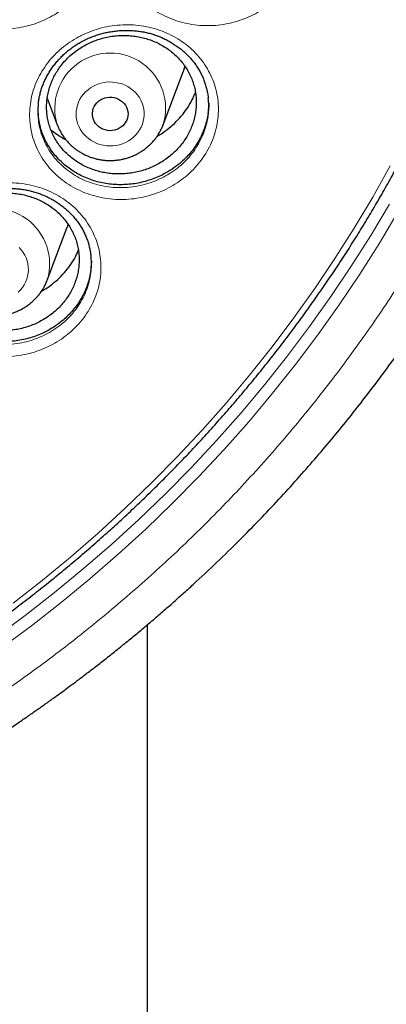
# Model space of a CAD drawing. Header units: millimetres. Extents: x 8 to 976, y 12 to 975.
# Tile 89 of 256: x 389 to 397, y 788 to 810. Entities that reach past the tile are written whole.
import ezdxf

# ---------------------------------------------------------------- set-up
doc = ezdxf.new("R2010")
doc.units = ezdxf.units.MM

msp = doc.modelspace()

# ---------------------------------------------------------------- linework, layer by layer
at = {"color": 7, "linetype": 'Continuous', "lineweight": 30}
for p, q in [((392.147, 807.653), (392.594, 808.841)), ((389.547, 808.248), (389.771, 807.653)), ((389.772, 807.65), (389.771, 807.653)), ((392.147, 807.653), (392.144, 807.645)), ((389.547, 804.17), (389.994, 805.358)), ((391.787, 796.442), (391.787, 650.875))]:
    msp.add_line(p, q, dxfattribs=at)
at = {"color": 7, "linetype": 'Continuous', "lineweight": 30, "flags": 128}
for points in [[(392.634, 808.965), (392.604, 808.87), (392.594, 808.841)], [(391.305, 807.707), (391.275, 807.665), (391.24, 807.628), (391.2, 807.595), (391.155, 807.567), (391.107, 807.546), (391.056, 807.53), (391.003, 807.522), (390.95, 807.519), (390.897, 807.524), (390.844, 807.535), (390.794, 807.552), (390.747, 807.576), (390.704, 807.605), (390.665, 807.64), (390.631, 807.679), (390.604, 807.721), (390.582, 807.767), (390.568, 807.816), (390.56, 807.865), (390.559, 807.915), (390.566, 807.965), (390.579, 808.014), (390.6, 808.06), (390.626, 808.103), (390.659, 808.143), (390.697, 808.178), (390.74, 808.209), (390.786, 808.233), (390.836, 808.252), (390.888, 808.264), (390.941, 808.269), (390.994, 808.268), (391.047, 808.26), (391.098, 808.246), (391.147, 808.226), (391.192, 808.199), (391.234, 808.167), (391.27, 808.13), (391.301, 808.089), (391.325, 808.045), (391.343, 807.998), (391.354, 807.949), (391.359, 807.899), (391.356, 807.849), (391.346, 807.799), (391.329, 807.752), (391.305, 807.707)], [(390.017, 805.423), (390.005, 805.387), (389.994, 805.358)]]:
    msp.add_lwpolyline(points, dxfattribs=at)
at = {"color": 252, "linetype": 'Continuous', "lineweight": 0, "flags": 128}
for points in [[(391.62, 807.536), (391.58, 807.478), (391.534, 807.424), (391.483, 807.374), (391.427, 807.329), (391.367, 807.289), (391.303, 807.255), (391.235, 807.227), (391.165, 807.205), (391.093, 807.189), (391.02, 807.18), (390.946, 807.178), (390.873, 807.183), (390.8, 807.194), (390.729, 807.211), (390.659, 807.235), (390.593, 807.266), (390.53, 807.302), (390.471, 807.343), (390.417, 807.39), (390.367, 807.441), (390.323, 807.497), (390.285, 807.556), (390.254, 807.619), (390.229, 807.684), (390.21, 807.751), (390.199, 807.82), (390.195, 807.889), (390.198, 807.958), (390.208, 808.026), (390.225, 808.094), (390.249, 808.159), (390.28, 808.222), (390.317, 808.282), (390.359, 808.339), (390.408, 808.391), (390.462, 808.438), (390.52, 808.481), (390.582, 808.518), (390.648, 808.549), (390.717, 808.574), (390.788, 808.593), (390.861, 808.605), (390.934, 808.611), (391.008, 808.609), (391.081, 808.602), (391.153, 808.587), (391.224, 808.566), (391.292, 808.539), (391.356, 808.506), (391.417, 808.467), (391.474, 808.423), (391.526, 808.374), (391.573, 808.32), (391.614, 808.263), (391.649, 808.202), (391.677, 808.138), (391.699, 808.072), (391.713, 808.004), (391.721, 807.935), (391.722, 807.866), (391.715, 807.797), (391.702, 807.729), (391.681, 807.662), (391.654, 807.598), (391.62, 807.536)], [(388.783, 796.933), (389.433, 797.441), (390.069, 797.965), (390.691, 798.503), (391.297, 799.057), (391.887, 799.626), (392.462, 800.209), (393.02, 800.806), (393.561, 801.416), (394.084, 802.04), (394.591, 802.676), (395.079, 803.324), (395.549, 803.984), (396.001, 804.655), (396.433, 805.338), (396.847, 806.03), (397.241, 806.733)], [(388.379, 796.158), (389.052, 796.656), (389.711, 797.17), (390.356, 797.701), (390.986, 798.247), (391.6, 798.808), (392.198, 799.384), (392.78, 799.975), (393.345, 800.58), (393.894, 801.198), (394.424, 801.83), (394.937, 802.474), (395.432, 803.131), (395.908, 803.8), (396.366, 804.48), (396.804, 805.172), (397.223, 805.873)], [(397.418, 805.705), (396.997, 804.999), (396.555, 804.303), (396.095, 803.618), (395.615, 802.944), (395.117, 802.283), (394.6, 801.634), (394.066, 800.998), (393.514, 800.376), (392.945, 799.767), (392.359, 799.172), (391.757, 798.592), (391.138, 798.027), (390.505, 797.477), (389.856, 796.943), (389.192, 796.425), (388.514, 795.924)], [(388.917, 804.901), (388.965, 804.848), (389.007, 804.791), (389.043, 804.731), (389.072, 804.667), (389.095, 804.602), (389.112, 804.534), (389.121, 804.465), (389.123, 804.396), (389.117, 804.327), (389.105, 804.259), (389.086, 804.192), (389.06, 804.127), (389.028, 804.065), (388.989, 804.006), (388.944, 803.951)], [(388.944, 803.951), (388.894, 803.9)]]:
    msp.add_lwpolyline(points, dxfattribs=at)
at = {"color": 252, "linetype": 'Continuous', "lineweight": 0}
for centre, radius, start, end in [((390.959, 808.017), 1.243, 342.9754, 197.0246), ((388.359, 804.534), 1.242, 342.948, 197.006)]:
    msp.add_arc(centre, radius, start, end, dxfattribs=at)
for points, knots in [([(368.442, 852.278), (367.945, 852.273), (366.952, 852.261), (365.465, 852.165), (363.984, 852.013), (362.512, 851.798), (361.06, 851.525), (359.63, 851.194), (358.225, 850.809), (356.84, 850.367), (355.468, 849.866), (354.112, 849.306), (352.776, 848.687), (351.47, 848.013), (350.197, 847.287), (348.967, 846.513), (347.781, 845.694), (346.641, 844.834), (345.541, 843.928), (344.478, 842.972), (343.454, 841.968), (342.472, 840.917), (341.54, 839.826), (340.66, 838.697), (339.839, 837.54), (339.077, 836.358), (338.375, 835.154), (337.729, 833.922), (337.136, 832.658), (336.599, 831.362), (336.121, 830.038), (335.705, 828.696), (335.353, 827.337), (335.066, 825.974), (334.844, 824.609), (334.687, 823.243), (334.592, 821.873), (334.56, 820.492), (334.593, 819.103), (334.691, 817.708), (334.854, 816.318), (335.083, 814.937), (335.374, 813.574), (335.726, 812.233), (336.137, 810.915), (336.609, 809.616), (337.143, 808.328), (337.739, 807.056), (338.399, 805.803), (339.117, 804.578), (339.892, 803.383), (340.716, 802.229), (341.589, 801.116), (342.506, 800.047), (343.472, 799.015), (344.49, 798.017), (345.56, 797.057), (346.681, 796.135), (347.844, 795.261), (349.047, 794.436), (350.28, 793.666), (351.54, 792.951), (352.823, 792.292), (354.136, 791.685), (355.484, 791.129), (356.865, 790.626), (358.276, 790.177), (359.707, 789.787), (361.155, 789.456), (362.608, 789.187), (364.064, 788.979), (365.518, 788.831), (366.979, 788.743), (368.451, 788.713), (369.932, 788.743), (371.419, 788.835), (372.9, 788.989), (374.372, 789.203), (375.824, 789.476), (377.254, 789.807), (378.659, 790.192), (380.044, 790.635), (381.416, 791.136), (382.772, 791.696), (384.108, 792.315), (385.414, 792.988), (386.687, 793.715), (387.917, 794.489), (389.103, 795.307), (390.243, 796.168), (391.343, 797.074), (392.406, 798.029), (393.43, 799.033), (394.412, 800.085), (395.344, 801.176), (396.224, 802.304), (397.045, 803.461), (397.807, 804.643), (398.509, 805.847), (399.155, 807.079), (399.748, 808.344), (400.285, 809.639), (400.763, 810.963), (401.179, 812.305), (401.531, 813.664), (401.818, 815.027), (402.04, 816.393), (402.197, 817.758), (402.292, 819.128), (402.324, 820.509), (402.291, 821.898), (402.193, 823.293), (402.03, 824.683), (401.801, 826.064), (401.51, 827.427), (401.158, 828.768), (400.747, 830.086), (400.275, 831.386), (399.741, 832.673), (399.145, 833.945), (398.485, 835.198), (397.767, 836.424), (396.992, 837.618), (396.168, 838.772), (395.295, 839.885), (394.378, 840.955), (393.412, 841.986), (392.394, 842.984), (391.324, 843.945), (390.203, 844.866), (389.04, 845.74), (387.837, 846.565), (386.604, 847.336), (385.344, 848.05), (384.061, 848.71), (382.748, 849.316), (381.4, 849.872), (380.019, 850.375), (378.608, 850.824), (377.177, 851.214), (375.729, 851.545), (374.276, 851.814), (372.82, 852.022), (371.366, 852.169), (369.905, 852.261), (368.93, 852.273), (368.442, 852.278)], [0, 0, 0, 0, 0.007, 0.014, 0.021, 0.028, 0.035, 0.041875, 0.04875, 0.055625, 0.0625, 0.0695, 0.0765, 0.0835, 0.0905, 0.0975, 0.104375, 0.11125, 0.118125, 0.125, 0.132, 0.139, 0.146, 0.153, 0.16, 0.166875, 0.17375, 0.180625, 0.1875, 0.1945, 0.2015, 0.2085, 0.2155, 0.2225, 0.229375, 0.23625, 0.243125, 0.25, 0.257, 0.264, 0.271, 0.278, 0.285, 0.291875, 0.29875, 0.305625, 0.3125, 0.3195, 0.3265, 0.3335, 0.3405, 0.3475, 0.354375, 0.36125, 0.368125, 0.375, 0.382, 0.389, 0.396, 0.403, 0.41, 0.416875, 0.42375, 0.430625, 0.4375, 0.4445, 0.4515, 0.4585, 0.4655, 0.4725, 0.479375, 0.48625, 0.493125, 0.5, 0.507, 0.514, 0.521, 0.528, 0.535, 0.541875, 0.54875, 0.555625, 0.5625, 0.5695, 0.5765, 0.5835, 0.5905, 0.5975, 0.604375, 0.61125, 0.618125, 0.625, 0.632, 0.639, 0.646, 0.653, 0.66, 0.666875, 0.67375, 0.680625, 0.6875, 0.6945, 0.7015, 0.7085, 0.7155, 0.7225, 0.729375, 0.73625, 0.743125, 0.75, 0.757, 0.764, 0.771, 0.778, 0.785, 0.791875, 0.79875, 0.805625, 0.8125, 0.8195, 0.8265, 0.8335, 0.8405, 0.8475, 0.854375, 0.86125, 0.868125, 0.875, 0.882, 0.889, 0.896, 0.903, 0.91, 0.916875, 0.92375, 0.930625, 0.9375, 0.9445, 0.9515, 0.9585, 0.9655, 0.9725, 0.979375, 0.98625, 0.993125, 1, 1, 1, 1]), ([(392.182, 813.53), (392.19, 813.534), (392.267, 813.577), (392.42, 813.647), (392.646, 813.725), (392.879, 813.779), (393.116, 813.808), (393.355, 813.813), (393.592, 813.793), (393.823, 813.748), (394.047, 813.678), (394.261, 813.586), (394.462, 813.472), (394.646, 813.336), (394.813, 813.182), (394.959, 813.011), (395.083, 812.825), (395.183, 812.627), (395.258, 812.419), (395.308, 812.203), (395.331, 811.983), (395.326, 811.761), (395.296, 811.541), (395.239, 811.324), (395.156, 811.114), (395.049, 810.913), (394.919, 810.724), (394.767, 810.549), (394.596, 810.39), (394.412, 810.253), (394.219, 810.138), (394.014, 810.041), (393.794, 809.963), (393.56, 809.907), (393.322, 809.876), (393.084, 809.87), (392.847, 809.888), (392.614, 809.931), (392.389, 809.999), (392.174, 810.09), (391.972, 810.203), (391.787, 810.337), (391.619, 810.49), (391.471, 810.66), (391.346, 810.845), (391.244, 811.043), (391.167, 811.25), (391.116, 811.466), (391.092, 811.685), (391.094, 811.907), (391.123, 812.128), (391.178, 812.345), (391.259, 812.556), (391.365, 812.757), (391.493, 812.947), (391.641, 813.121), (391.807, 813.276), (391.985, 813.415), (392.116, 813.492), (392.182, 813.53)], [0, 0, 0, 0, 0.0021, 0.019988, 0.037934, 0.055822, 0.073719, 0.091673, 0.109571, 0.127462, 0.14541, 0.163302, 0.181239, 0.199233, 0.217171, 0.235047, 0.25298, 0.270856, 0.288766, 0.306731, 0.324641, 0.342482, 0.360379, 0.378221, 0.396081, 0.413998, 0.431859, 0.449693, 0.467584, 0.485419, 0.501955, 0.518491, 0.536459, 0.554483, 0.572448, 0.590339, 0.608287, 0.626176, 0.644126, 0.662133, 0.680082, 0.697992, 0.715959, 0.733869, 0.751781, 0.769751, 0.787663, 0.805539, 0.823471, 0.841347, 0.859203, 0.877116, 0.894971, 0.912787, 0.930658, 0.948471, 0.965631, 0.982841, 1, 1, 1, 1]), ([(387.602, 813.476), (387.609, 813.479), (387.685, 813.518), (387.838, 813.585), (388.065, 813.657), (388.299, 813.706), (388.537, 813.73), (388.775, 813.729), (389.011, 813.704), (389.242, 813.653), (389.464, 813.579), (389.676, 813.482), (389.874, 813.363), (390.055, 813.223), (390.219, 813.066), (390.361, 812.891), (390.481, 812.703), (390.578, 812.503), (390.649, 812.293), (390.694, 812.076), (390.712, 811.856), (390.704, 811.635), (390.669, 811.415), (390.608, 811.2), (390.521, 810.991), (390.41, 810.793), (390.277, 810.606), (390.121, 810.435), (389.947, 810.28), (389.76, 810.147), (389.565, 810.036), (389.359, 809.944), (389.137, 809.872), (388.902, 809.821), (388.664, 809.795), (388.426, 809.794), (388.189, 809.818), (387.958, 809.866), (387.734, 809.939), (387.522, 810.035), (387.322, 810.152), (387.14, 810.291), (386.975, 810.447), (386.831, 810.62), (386.709, 810.808), (386.611, 811.008), (386.538, 811.217), (386.492, 811.434), (386.472, 811.654), (386.478, 811.875), (386.512, 812.095), (386.571, 812.311), (386.656, 812.52), (386.765, 812.719), (386.898, 812.906), (387.049, 813.077), (387.219, 813.229), (387.402, 813.365), (387.536, 813.439), (387.602, 813.476)], [0, 0, 0, 0, 0.001655, 0.019544, 0.037491, 0.05538, 0.073273, 0.091223, 0.109117, 0.126998, 0.144936, 0.162818, 0.180746, 0.198731, 0.216658, 0.234529, 0.252456, 0.270326, 0.288235, 0.306202, 0.324112, 0.341959, 0.359864, 0.377712, 0.395582, 0.41351, 0.43138, 0.449224, 0.467123, 0.484967, 0.501514, 0.51806, 0.536024, 0.554044, 0.572005, 0.589891, 0.607833, 0.625717, 0.643658, 0.661655, 0.679596, 0.697496, 0.715452, 0.733352, 0.75126, 0.769227, 0.787135, 0.805013, 0.822948, 0.840826, 0.858689, 0.876609, 0.894472, 0.912297, 0.930178, 0.948001, 0.965318, 0.982685, 1, 1, 1, 1]), ([(390.3, 809.647), (390.308, 809.651), (390.386, 809.69), (390.54, 809.755), (390.768, 809.826), (391.002, 809.873), (391.24, 809.895), (391.479, 809.892), (391.714, 809.865), (391.944, 809.813), (392.165, 809.737), (392.376, 809.639), (392.572, 809.519), (392.752, 809.379), (392.914, 809.221), (393.054, 809.046), (393.171, 808.858), (393.265, 808.658), (393.333, 808.448), (393.375, 808.232), (393.391, 808.012), (393.379, 807.791), (393.342, 807.573), (393.278, 807.359), (393.188, 807.152), (393.074, 806.955), (392.938, 806.771), (392.78, 806.601), (392.604, 806.449), (392.416, 806.318), (392.219, 806.209), (392.011, 806.119), (391.789, 806.049), (391.554, 806), (391.315, 805.975), (391.077, 805.977), (390.841, 806.002), (390.61, 806.052), (390.387, 806.126), (390.176, 806.223), (389.978, 806.341), (389.797, 806.481), (389.635, 806.638), (389.493, 806.811), (389.374, 806.999), (389.278, 807.199), (389.208, 807.408), (389.165, 807.624), (389.147, 807.843), (389.157, 808.064), (389.193, 808.283), (389.256, 808.497), (389.343, 808.704), (389.456, 808.901), (389.59, 809.086), (389.744, 809.255), (389.915, 809.406), (390.1, 809.539), (390.233, 809.611), (390.3, 809.647)], [0, 0, 0, 0, 0.0018591, 0.0197387, 0.0376755, 0.0555554, 0.073442, 0.0913859, 0.109273, 0.1271558, 0.1450957, 0.1629794, 0.1809145, 0.1989077, 0.2168428, 0.2347252, 0.2526625, 0.2705437, 0.288463, 0.3064391, 0.3243573, 0.342209, 0.3601177, 0.3779694, 0.3958351, 0.4137584, 0.4316247, 0.4494583, 0.467349, 0.4851828, 0.5017124, 0.5182424, 0.5362008, 0.554216, 0.5721723, 0.5900535, 0.6079907, 0.6258708, 0.6438145, 0.6618157, 0.6797591, 0.697669, 0.7156354, 0.7335453, 0.7514643, 0.769442, 0.7873603, 0.805247, 0.8231898, 0.8410755, 0.8589406, 0.8768623, 0.8947261, 0.9125461, 0.9304209, 0.9482383, 0.9654751, 0.9827631, 1, 1, 1, 1]), ([(389.349, 807.784), (389.35, 807.764), (389.356, 807.679), (389.39, 807.53), (389.452, 807.342), (389.539, 807.161), (389.646, 806.992), (389.775, 806.836), (389.922, 806.694), (390.085, 806.569), (390.264, 806.463), (390.456, 806.376), (390.657, 806.309), (390.866, 806.265), (391.079, 806.242), (391.295, 806.242), (391.511, 806.264), (391.724, 806.309), (391.925, 806.374), (392.113, 806.455), (392.291, 806.554), (392.461, 806.673), (392.621, 806.811), (392.764, 806.965), (392.887, 807.132), (392.99, 807.31), (393.072, 807.497), (393.127, 807.691), (393.156, 807.825), (393.16, 807.894), (393.16, 807.897)], [0, 0, 0, 0, 0.011241, 0.049373, 0.087578, 0.125902, 0.164106, 0.202292, 0.240602, 0.278789, 0.317045, 0.355423, 0.39368, 0.431809, 0.47006, 0.508192, 0.546474, 0.584883, 0.623171, 0.658399, 0.693628, 0.73165, 0.769793, 0.807815, 0.845904, 0.884113, 0.922201, 0.960262, 0.998445, 1, 1, 1, 1]), ([(387.731, 806.142), (387.737, 806.145), (387.815, 806.18), (387.97, 806.24), (388.2, 806.302), (388.436, 806.341), (388.675, 806.355), (388.912, 806.345), (389.147, 806.31), (389.374, 806.251), (389.593, 806.168), (389.799, 806.064), (389.991, 805.938), (390.166, 805.793), (390.322, 805.63), (390.455, 805.452), (390.566, 805.26), (390.653, 805.058), (390.714, 804.847), (390.748, 804.631), (390.756, 804.411), (390.737, 804.192), (390.691, 803.976), (390.62, 803.765), (390.523, 803.562), (390.402, 803.37), (390.259, 803.19), (390.096, 803.027), (389.914, 802.881), (389.721, 802.756), (389.521, 802.655), (389.31, 802.572), (389.086, 802.509), (388.849, 802.468), (388.61, 802.452), (388.372, 802.461), (388.137, 802.494), (387.909, 802.551), (387.689, 802.632), (387.481, 802.736), (387.288, 802.86), (387.112, 803.004), (386.956, 803.166), (386.82, 803.343), (386.708, 803.534), (386.619, 803.736), (386.557, 803.946), (386.521, 804.163), (386.511, 804.382), (386.528, 804.601), (386.573, 804.818), (386.643, 805.029), (386.738, 805.233), (386.857, 805.425), (386.998, 805.605), (387.158, 805.768), (387.335, 805.913), (387.525, 806.04), (387.662, 806.108), (387.731, 806.142)], [0, 0, 0, 0, 0.001571, 0.019444, 0.037374, 0.055248, 0.073124, 0.091059, 0.108936, 0.126809, 0.144739, 0.162613, 0.180543, 0.198532, 0.216462, 0.234347, 0.252287, 0.27017, 0.288097, 0.306081, 0.324008, 0.34187, 0.359789, 0.377651, 0.395526, 0.413457, 0.431332, 0.449168, 0.467061, 0.484896, 0.501425, 0.517953, 0.535903, 0.553909, 0.571856, 0.589727, 0.607655, 0.625525, 0.643461, 0.661454, 0.67939, 0.697297, 0.71526, 0.733167, 0.75109, 0.769072, 0.786996, 0.804891, 0.822843, 0.840738, 0.858612, 0.876544, 0.894418, 0.912244, 0.930125, 0.947949, 0.965283, 0.982667, 1, 1, 1, 1]), ([(386.712, 804.272), (386.712, 804.268), (386.714, 804.199), (386.742, 804.065), (386.797, 803.875), (386.877, 803.693), (386.979, 803.521), (387.102, 803.362), (387.243, 803.216), (387.402, 803.086), (387.577, 802.974), (387.765, 802.882), (387.964, 802.809), (388.171, 802.758), (388.383, 802.729), (388.599, 802.721), (388.815, 802.736), (389.029, 802.774), (389.232, 802.831), (389.423, 802.906), (389.604, 802.998), (389.779, 803.111), (389.943, 803.244), (390.091, 803.392), (390.22, 803.554), (390.329, 803.728), (390.418, 803.911), (390.481, 804.102), (390.517, 804.257), (390.524, 804.347), (390.526, 804.372)], [0, 0, 0, 0, 0.0022698, 0.0402813, 0.0783506, 0.1165455, 0.1546172, 0.1926545, 0.2308126, 0.2688511, 0.3069492, 0.3451679, 0.3832653, 0.4212313, 0.4593192, 0.4972882, 0.5354085, 0.5736543, 0.6117799, 0.6468746, 0.6819692, 0.7198544, 0.7578604, 0.7957457, 0.8337081, 0.8717946, 0.9097586, 0.9477003, 0.9857634, 1, 1, 1, 1])]:
    msp.add_open_spline(points, degree=3, knots=knots, dxfattribs=at)
at = {"color": 7, "linetype": 'Continuous', "lineweight": 30}
for points, knots in [([(333.591, 823.185), (333.588, 823.149), (333.583, 823.073), (333.575, 822.956), (333.567, 822.829), (333.559, 822.696), (333.551, 822.549), (333.543, 822.391), (333.535, 822.22), (333.527, 822.027), (333.52, 821.808), (333.513, 821.562), (333.509, 821.3), (333.506, 821.022), (333.506, 820.727), (333.51, 820.417), (333.516, 820.09), (333.527, 819.773), (333.539, 819.471), (333.553, 819.196), (333.569, 818.934), (333.586, 818.69), (333.603, 818.466), (333.62, 818.26), (333.636, 818.076), (333.652, 817.912), (333.666, 817.77), (333.679, 817.649), (333.69, 817.549), (333.698, 817.469), (333.705, 817.412), (333.709, 817.374), (333.713, 817.345), (333.717, 817.31), (333.722, 817.264), (333.729, 817.208), (333.739, 817.127), (333.752, 817.018), (333.771, 816.875), (333.792, 816.715), (333.817, 816.539), (333.844, 816.353), (333.873, 816.163), (333.903, 815.972), (333.934, 815.782), (333.966, 815.593), (334.019, 815.296), (334.095, 814.892), (334.196, 814.401), (334.301, 813.929), (334.41, 813.473), (334.528, 813.009), (334.636, 812.609), (334.731, 812.273), (334.81, 812.004), (334.892, 811.733), (334.969, 811.487), (335.037, 811.276), (335.092, 811.108), (335.14, 810.966), (335.178, 810.854), (335.206, 810.77), (335.227, 810.71), (335.246, 810.656), (335.266, 810.598), (335.292, 810.525), (335.323, 810.435), (335.361, 810.33), (335.405, 810.209), (335.459, 810.063), (335.524, 809.888), (335.601, 809.685), (335.689, 809.459), (335.786, 809.217), (335.888, 808.967), (335.991, 808.72), (336.121, 808.417), (336.277, 808.064), (336.459, 807.669), (336.629, 807.309), (336.789, 806.985), (336.936, 806.692), (337.077, 806.419), (337.211, 806.164), (337.339, 805.927), (337.54, 805.561), (337.825, 805.062), (338.106, 804.593), (338.295, 804.288), (338.383, 804.147), (338.473, 804.005), (338.563, 803.864), (338.654, 803.723), (338.745, 803.586), (338.827, 803.462), (338.897, 803.357), (338.952, 803.276), (338.994, 803.212), (339.027, 803.164), (339.056, 803.121), (339.09, 803.073), (339.135, 803.006), (339.194, 802.921), (339.267, 802.817), (339.353, 802.694), (339.453, 802.553), (339.559, 802.405), (339.671, 802.252), (339.786, 802.095), (339.912, 801.927), (340.048, 801.746), (340.194, 801.556), (340.415, 801.273), (340.704, 800.911), (341.049, 800.494), (341.376, 800.112), (341.683, 799.762), (341.982, 799.431), (342.272, 799.119), (342.55, 798.827), (342.815, 798.554), (343.069, 798.3), (343.311, 798.061), (343.556, 797.825), (343.807, 797.588), (344.07, 797.344), (344.338, 797.102), (344.612, 796.858), (344.895, 796.613), (345.164, 796.385), (345.418, 796.174), (345.656, 795.979), (345.899, 795.785), (346.147, 795.59), (346.399, 795.396), (346.62, 795.228), (346.804, 795.091), (346.945, 794.987), (347.071, 794.895), (347.182, 794.815), (347.272, 794.75), (347.344, 794.699), (347.397, 794.661), (347.437, 794.633), (347.472, 794.608), (347.515, 794.578), (347.575, 794.535), (347.656, 794.479), (347.755, 794.41), (347.871, 794.33), (348.006, 794.239), (348.159, 794.135), (348.46, 793.934), (348.913, 793.641), (349.518, 793.265), (350.143, 792.895), (350.788, 792.531), (351.448, 792.176), (352.123, 791.832), (352.812, 791.498), (353.513, 791.177), (354.255, 790.856), (355.032, 790.541), (355.844, 790.235), (356.652, 789.953), (357.455, 789.693), (358.247, 789.457), (359.028, 789.242), (359.798, 789.049), (360.565, 788.874), (361.369, 788.708), (362.211, 788.554), (363.093, 788.414), (363.978, 788.296), (364.866, 788.199), (365.757, 788.123), (366.649, 788.069), (367.542, 788.036), (368.436, 788.025), (369.33, 788.036), (370.224, 788.068), (371.116, 788.122), (372.006, 788.198), (372.894, 788.294), (373.781, 788.413), (374.666, 788.552), (375.519, 788.708), (376.341, 788.878), (377.131, 789.06), (377.919, 789.259), (378.705, 789.476), (379.484, 789.71), (380.256, 789.961), (381.027, 790.231), (381.803, 790.523), (382.533, 790.817), (383.215, 791.108), (383.848, 791.394), (384.485, 791.696), (385.021, 791.964), (385.457, 792.189), (385.793, 792.368), (386.13, 792.552), (386.466, 792.74), (386.799, 792.931), (387.12, 793.12), (387.424, 793.303), (387.709, 793.479), (387.975, 793.646), (388.222, 793.804), (388.451, 793.953), (388.642, 794.079), (388.797, 794.184), (388.921, 794.268), (389.037, 794.347), (389.145, 794.421), (389.245, 794.491), (389.332, 794.552), (389.402, 794.601), (389.453, 794.637), (389.498, 794.669), (389.548, 794.704), (389.609, 794.748), (389.68, 794.799), (389.777, 794.869), (389.901, 794.959), (390.055, 795.073), (390.23, 795.203), (390.425, 795.35), (390.642, 795.516), (390.876, 795.699), (391.126, 795.898), (391.377, 796.101), (391.625, 796.306), (391.867, 796.509), (392.111, 796.719), (392.353, 796.93), (392.59, 797.141), (392.924, 797.445), (393.349, 797.842), (393.845, 798.326), (394.307, 798.797), (394.74, 799.254), (395.152, 799.707), (395.545, 800.154), (395.92, 800.596), (396.281, 801.036), (396.674, 801.533), (397.099, 802.093), (397.552, 802.719), (397.989, 803.354), (398.389, 803.966), (398.755, 804.552), (399.09, 805.116), (399.418, 805.692), (399.739, 806.284), (400.052, 806.894), (400.3, 807.402), (400.486, 807.8), (400.616, 808.085), (400.744, 808.373), (400.87, 808.665), (400.993, 808.958), (401.107, 809.238), (401.21, 809.497), (401.299, 809.727), (401.378, 809.935), (401.447, 810.12), (401.499, 810.263), (401.537, 810.368), (401.563, 810.442), (401.586, 810.508), (401.607, 810.567), (401.625, 810.619), (401.642, 810.667), (401.66, 810.719), (401.682, 810.784), (401.711, 810.866), (401.745, 810.968), (401.785, 811.088), (401.83, 811.226), (401.881, 811.383), (401.985, 811.708), (402.131, 812.192), (402.308, 812.826), (402.455, 813.396), (402.577, 813.906), (402.678, 814.359), (402.773, 814.813), (402.843, 815.177), (402.893, 815.451), (402.925, 815.633), (402.956, 815.816), (402.986, 815.999), (403.015, 816.183), (403.042, 816.367), (403.068, 816.545), (403.092, 816.714), (403.112, 816.867), (403.13, 817.002), (403.144, 817.118), (403.156, 817.215), (403.165, 817.289), (403.171, 817.34), (403.175, 817.379), (403.18, 817.419), (403.186, 817.47), (403.193, 817.535), (403.203, 817.626), (403.215, 817.744), (403.231, 817.896), (403.247, 818.071), (403.265, 818.271), (403.282, 818.477), (403.298, 818.685), (403.312, 818.894), (403.326, 819.117), (403.339, 819.354), (403.352, 819.644), (403.364, 819.976), (403.373, 820.342), (403.378, 820.688), (403.378, 821.015), (403.375, 821.321), (403.37, 821.608), (403.363, 821.865), (403.355, 822.094), (403.346, 822.296), (403.337, 822.484), (403.327, 822.655), (403.318, 822.81), (403.309, 822.949), (403.301, 823.073), (403.296, 823.149), (403.293, 823.185)], [0, 0, 0, 0, 0.0009265, 0.0020153, 0.0031174, 0.0043621, 0.0057274, 0.0072008, 0.0087824, 0.0104719, 0.012602, 0.0148824, 0.0173128, 0.0198934, 0.0226243, 0.0255053, 0.0285362, 0.0317174, 0.0343222, 0.0369399, 0.0393797, 0.0416333, 0.0437365, 0.0456467, 0.0473639, 0.0488881, 0.0502193, 0.0513387, 0.052272, 0.053019, 0.0535799, 0.0538504, 0.0540754, 0.0544002, 0.0548373, 0.0553629, 0.0559711, 0.0570941, 0.0584214, 0.059953, 0.0615834, 0.0633624, 0.0651515, 0.0669351, 0.0687133, 0.0704859, 0.0722532, 0.077085, 0.0818755, 0.0861274, 0.0904466, 0.094855, 0.0993527, 0.1019104, 0.1044962, 0.1071098, 0.1097355, 0.1116079, 0.113235, 0.1146171, 0.1157541, 0.1164872, 0.1170635, 0.1175078, 0.1180599, 0.1187797, 0.1196483, 0.1206749, 0.1218595, 0.1232023, 0.1249869, 0.126991, 0.1292143, 0.131657, 0.1341868, 0.1366497, 0.1390459, 0.1432653, 0.1472597, 0.1510293, 0.1542052, 0.1572019, 0.1600193, 0.1626578, 0.165117, 0.1674012, 0.1741097, 0.1808608, 0.1823823, 0.183906, 0.1854317, 0.1869596, 0.1884897, 0.190022, 0.191458, 0.1925529, 0.1934491, 0.1941466, 0.1946454, 0.1950304, 0.1955623, 0.1962602, 0.1972212, 0.1983844, 0.1997499, 0.2013177, 0.2030878, 0.2047173, 0.2064873, 0.2083976, 0.2104486, 0.2126399, 0.2149324, 0.2202022, 0.225249, 0.2296435, 0.2338538, 0.2378798, 0.2417217, 0.2453793, 0.2487924, 0.2520279, 0.2550857, 0.2579661, 0.2612152, 0.2644013, 0.2676431, 0.270941, 0.2742946, 0.2777042, 0.2804224, 0.2831752, 0.2859624, 0.2887842, 0.2916405, 0.2944835, 0.2962188, 0.2977831, 0.2991766, 0.3003994, 0.3014513, 0.302158, 0.3027561, 0.3031811, 0.3034857, 0.3038939, 0.3045841, 0.3054644, 0.3065349, 0.3077957, 0.3092466, 0.3108877, 0.3127189, 0.3189409, 0.3252774, 0.3317279, 0.3382924, 0.3449709, 0.3516409, 0.358421, 0.3652789, 0.3720702, 0.3798228, 0.3874625, 0.3949893, 0.4024031, 0.4097041, 0.4167651, 0.4237174, 0.4305937, 0.4374673, 0.445278, 0.4530885, 0.4608989, 0.4687091, 0.4765191, 0.484329, 0.492139, 0.4999491, 0.5077592, 0.5155692, 0.5233791, 0.5311891, 0.5389993, 0.5468107, 0.5546458, 0.5625139, 0.5695915, 0.5766955, 0.5838259, 0.5909825, 0.5981656, 0.6052461, 0.6124054, 0.619708, 0.6271539, 0.6332004, 0.6393382, 0.6455674, 0.6518881, 0.6552355, 0.6586079, 0.6620055, 0.6654281, 0.6688726, 0.6722061, 0.6753597, 0.6783332, 0.6811266, 0.6837399, 0.6861731, 0.6884262, 0.6898422, 0.6911765, 0.692429, 0.6935999, 0.6946891, 0.6956708, 0.6964567, 0.6969554, 0.6973713, 0.69791, 0.6985897, 0.699389, 0.7002639, 0.7017888, 0.7034971, 0.7053888, 0.7076192, 0.71006, 0.7127115, 0.7155736, 0.7186462, 0.7213676, 0.7242342, 0.7271406, 0.7300172, 0.732864, 0.7356811, 0.7422038, 0.7485608, 0.7543803, 0.7600537, 0.7655814, 0.770963, 0.7761988, 0.7813169, 0.7864235, 0.7934424, 0.8004583, 0.8074712, 0.814481, 0.8204264, 0.8263792, 0.8324266, 0.83859, 0.8448692, 0.8512645, 0.8541151, 0.8569883, 0.859884, 0.8628021, 0.8657425, 0.868642, 0.8711514, 0.8734293, 0.8754757, 0.8772902, 0.8788731, 0.8796676, 0.8803876, 0.8810332, 0.8816046, 0.8821122, 0.8825623, 0.8830175, 0.883627, 0.884438, 0.8854254, 0.8865894, 0.8879297, 0.8894465, 0.891139, 0.8973602, 0.9034228, 0.9093267, 0.9136504, 0.9179034, 0.9221769, 0.9264834, 0.9281842, 0.9298902, 0.9316011, 0.9333171, 0.9350383, 0.9367645, 0.9384775, 0.9400471, 0.9414914, 0.9427553, 0.9438392, 0.9447429, 0.9454653, 0.9458958, 0.9461788, 0.9465358, 0.9470179, 0.9476253, 0.9483578, 0.9495394, 0.9509471, 0.9525809, 0.9544408, 0.9565268, 0.9583244, 0.9602615, 0.9623382, 0.9645545, 0.9668446, 0.9704216, 0.9738153, 0.977026, 0.9800537, 0.9828983, 0.9855597, 0.988038, 0.9900562, 0.9919342, 0.993672, 0.9952697, 0.9967184, 0.9979847, 0.9990735, 1, 1, 1, 1]), ([(336.094, 817.627), (336.107, 817.499), (336.136, 817.229), (336.188, 816.819), (336.247, 816.394), (336.312, 815.97), (336.384, 815.547), (336.463, 815.125), (336.547, 814.704), (336.638, 814.285), (336.735, 813.866), (336.838, 813.449), (336.948, 813.033), (337.064, 812.619), (337.186, 812.206), (337.314, 811.795), (337.448, 811.386), (337.589, 810.979), (337.735, 810.573), (337.888, 810.169), (338.046, 809.768), (338.211, 809.368), (338.381, 808.971), (338.558, 808.576), (338.74, 808.183), (338.928, 807.793), (339.122, 807.406), (339.322, 807.021), (339.528, 806.638), (339.739, 806.259), (339.956, 805.882), (340.178, 805.508), (340.406, 805.137), (340.64, 804.769), (340.879, 804.404), (341.123, 804.043), (341.373, 803.684), (341.629, 803.329), (341.889, 802.978), (342.155, 802.629), (342.426, 802.285), (342.702, 801.944), (342.983, 801.606), (343.269, 801.273), (343.56, 800.943), (343.856, 800.617), (344.157, 800.295), (344.463, 799.977), (344.773, 799.663), (345.088, 799.353), (345.408, 799.047), (345.732, 798.746), (346.061, 798.449), (346.394, 798.156), (346.731, 797.868), (347.073, 797.584), (347.419, 797.305), (347.769, 797.03), (348.123, 796.76), (348.481, 796.494), (348.843, 796.234), (349.209, 795.978), (349.579, 795.727), (349.953, 795.481), (350.33, 795.239), (350.71, 795.003), (351.095, 794.772), (351.482, 794.546), (351.873, 794.325), (352.267, 794.109), (352.665, 793.899), (353.065, 793.694), (353.469, 793.494), (353.875, 793.299), (354.285, 793.11), (354.697, 792.926), (355.112, 792.747), (355.529, 792.574), (355.949, 792.407), (356.372, 792.245), (356.797, 792.089), (357.224, 791.938), (357.653, 791.793), (358.085, 791.654), (358.519, 791.52), (358.954, 791.392), (359.391, 791.27), (359.831, 791.154), (360.272, 791.043), (360.714, 790.939), (361.158, 790.84), (361.604, 790.747), (362.05, 790.659), (362.498, 790.578), (362.948, 790.503), (363.398, 790.433), (363.849, 790.37), (364.301, 790.312), (364.755, 790.261), (365.208, 790.215), (365.663, 790.175), (366.118, 790.142), (366.573, 790.114), (367.029, 790.093), (367.485, 790.077), (367.941, 790.067), (368.397, 790.064), (368.854, 790.066), (369.31, 790.075), (369.766, 790.089), (370.222, 790.109), (370.677, 790.136), (371.133, 790.168), (371.587, 790.207), (372.041, 790.251), (372.494, 790.302), (372.947, 790.358), (373.398, 790.42), (373.849, 790.489), (374.298, 790.563), (374.746, 790.643), (375.193, 790.729), (375.639, 790.821), (376.083, 790.919), (376.526, 791.022), (376.967, 791.132), (377.407, 791.247), (377.845, 791.368), (378.281, 791.495), (378.715, 791.627), (379.147, 791.766), (379.576, 791.91), (380.004, 792.059), (380.429, 792.214), (380.852, 792.375), (381.273, 792.541), (381.691, 792.713), (382.106, 792.891), (382.519, 793.073), (382.929, 793.262), (383.336, 793.455), (383.74, 793.654), (384.141, 793.858), (384.539, 794.068), (384.934, 794.283), (385.326, 794.503), (385.714, 794.728), (386.099, 794.958), (386.48, 795.193), (386.858, 795.433), (387.232, 795.678), (387.603, 795.929), (387.97, 796.183), (388.332, 796.443), (388.691, 796.708), (389.046, 796.977), (389.397, 797.251), (389.744, 797.529), (390.087, 797.812), (390.425, 798.1), (390.759, 798.392), (391.088, 798.688), (391.413, 798.988), (391.734, 799.293), (392.05, 799.602), (392.361, 799.916), (392.668, 800.233), (392.97, 800.554), (393.267, 800.879), (393.559, 801.208), (393.846, 801.541), (394.128, 801.878), (394.405, 802.218), (394.677, 802.562), (394.944, 802.91), (395.205, 803.261), (395.462, 803.615), (395.712, 803.973), (395.958, 804.334), (396.198, 804.698), (396.433, 805.065), (396.662, 805.436), (396.886, 805.809), (397.104, 806.185), (397.316, 806.564), (397.523, 806.946), (397.723, 807.331), (397.919, 807.718), (398.108, 808.108), (398.291, 808.5), (398.469, 808.894), (398.641, 809.291), (398.806, 809.69), (398.966, 810.091), (399.12, 810.495), (399.267, 810.9), (399.409, 811.307), (399.544, 811.716), (399.674, 812.127), (399.797, 812.539), (399.914, 812.953), (400.025, 813.369), (400.129, 813.785), (400.228, 814.204), (400.32, 814.623), (400.406, 815.044), (400.485, 815.465), (400.558, 815.888), (400.625, 816.312), (400.686, 816.736), (400.739, 817.162), (400.776, 817.48), (400.793, 817.658), (400.797, 817.693)], [0, 0, 0, 0, 0.004275, 0.009032, 0.013789, 0.018546, 0.023303, 0.02806, 0.032817, 0.037574, 0.042332, 0.047089, 0.051846, 0.056603, 0.06136, 0.066118, 0.070875, 0.075632, 0.08039, 0.085147, 0.089905, 0.094662, 0.099419, 0.104177, 0.108935, 0.113692, 0.11845, 0.123207, 0.127965, 0.132723, 0.137481, 0.142239, 0.146996, 0.151754, 0.156512, 0.16127, 0.166028, 0.170786, 0.175545, 0.180303, 0.185061, 0.189819, 0.194577, 0.199336, 0.204094, 0.208852, 0.213611, 0.218369, 0.223128, 0.227886, 0.232645, 0.237404, 0.242162, 0.246921, 0.25168, 0.256438, 0.261197, 0.265956, 0.270715, 0.275474, 0.280233, 0.284992, 0.289751, 0.29451, 0.299269, 0.304028, 0.308787, 0.313546, 0.318305, 0.323065, 0.327824, 0.332583, 0.337342, 0.342102, 0.346861, 0.35162, 0.35638, 0.361139, 0.365899, 0.370658, 0.375418, 0.380177, 0.384937, 0.389696, 0.394456, 0.399215, 0.403975, 0.408734, 0.413494, 0.418253, 0.423013, 0.427773, 0.432532, 0.437292, 0.442052, 0.446811, 0.451571, 0.456331, 0.46109, 0.46585, 0.47061, 0.475369, 0.480129, 0.484889, 0.489649, 0.494408, 0.499168, 0.503928, 0.508687, 0.513447, 0.518207, 0.522967, 0.527726, 0.532486, 0.537246, 0.542005, 0.546765, 0.551525, 0.556285, 0.561044, 0.565804, 0.570564, 0.575323, 0.580083, 0.584843, 0.589602, 0.594362, 0.599121, 0.603881, 0.608641, 0.6134, 0.61816, 0.622919, 0.627679, 0.632438, 0.637198, 0.641957, 0.646717, 0.651476, 0.656236, 0.660995, 0.665754, 0.670514, 0.675273, 0.680032, 0.684792, 0.689551, 0.69431, 0.699069, 0.703829, 0.708588, 0.713347, 0.718106, 0.722865, 0.727624, 0.732383, 0.737142, 0.741901, 0.74666, 0.751419, 0.756177, 0.760936, 0.765695, 0.770454, 0.775212, 0.779971, 0.78473, 0.789488, 0.794247, 0.799005, 0.803764, 0.808522, 0.813281, 0.818039, 0.822797, 0.827555, 0.832314, 0.837072, 0.84183, 0.846588, 0.851346, 0.856104, 0.860862, 0.86562, 0.870378, 0.875136, 0.879893, 0.884651, 0.889409, 0.894167, 0.898924, 0.903682, 0.90844, 0.913197, 0.917954, 0.922712, 0.927469, 0.932227, 0.936984, 0.941741, 0.946499, 0.951256, 0.956013, 0.960771, 0.965528, 0.970285, 0.975042, 0.979799, 0.984556, 0.989314, 0.994071, 0.998828, 1, 1, 1, 1]), ([(390.025, 809.165), (389.993, 809.133), (389.928, 809.069), (389.842, 808.963), (389.765, 808.85), (389.697, 808.732), (389.642, 808.611), (389.597, 808.486), (389.563, 808.358), (389.541, 808.227), (389.531, 808.097), (389.533, 807.966), (389.547, 807.836), (389.573, 807.707), (389.61, 807.583), (389.659, 807.462), (389.719, 807.344), (389.789, 807.232), (389.869, 807.127), (389.959, 807.029), (390.058, 806.938), (390.166, 806.854), (390.28, 806.781), (390.401, 806.717), (390.528, 806.662), (390.661, 806.617), (390.796, 806.584), (390.934, 806.561), (391.075, 806.549), (391.218, 806.548), (391.359, 806.558), (391.499, 806.579), (391.638, 806.611), (391.774, 806.654), (391.905, 806.706), (392.031, 806.769), (392.152, 806.841), (392.267, 806.923), (392.373, 807.012), (392.47, 807.109), (392.56, 807.213), (392.64, 807.325), (392.709, 807.44), (392.768, 807.56), (392.816, 807.686), (392.853, 807.814), (392.877, 807.943), (392.89, 808.073), (392.891, 808.205), (392.88, 808.335), (392.857, 808.463), (392.823, 808.589), (392.777, 808.712), (392.72, 808.831), (392.652, 808.943), (392.575, 809.05), (392.486, 809.151), (392.389, 809.244), (392.284, 809.328), (392.172, 809.404), (392.052, 809.471), (391.926, 809.529), (391.796, 809.575), (391.661, 809.612), (391.523, 809.637), (391.382, 809.652), (391.241, 809.656), (391.1, 809.649), (390.958, 809.63), (390.818, 809.601), (390.683, 809.561), (390.551, 809.511), (390.422, 809.45), (390.289, 809.374), (390.154, 809.281), (390.068, 809.204), (390.025, 809.165)], [0, 0, 0, 0, 0.01322, 0.02644, 0.040044, 0.053647, 0.066867, 0.080087, 0.093691, 0.107294, 0.120516, 0.133736, 0.147341, 0.160946, 0.174172, 0.187399, 0.201009, 0.214619, 0.227854, 0.241089, 0.254707, 0.268326, 0.281567, 0.294808, 0.308433, 0.322058, 0.335302, 0.348545, 0.362173, 0.375801, 0.389041, 0.402282, 0.415907, 0.429532, 0.442765, 0.455999, 0.469618, 0.483236, 0.496462, 0.509687, 0.523297, 0.536908, 0.550129, 0.563349, 0.576954, 0.590558, 0.603779, 0.616998, 0.630603, 0.644205, 0.657431, 0.670655, 0.684263, 0.697871, 0.711103, 0.724335, 0.737951, 0.751567, 0.764806, 0.778045, 0.791669, 0.805293, 0.818535, 0.831779, 0.845406, 0.859034, 0.872276, 0.885518, 0.899144, 0.912771, 0.926007, 0.939243, 0.952863, 0.966484, 0.983149, 1, 1, 1, 1]), ([(390.396, 809.555), (390.412, 809.563), (390.461, 809.586), (390.544, 809.621), (390.646, 809.658), (390.751, 809.69), (390.858, 809.717), (390.967, 809.738), (391.077, 809.754), (391.188, 809.764), (391.3, 809.768), (391.411, 809.766), (391.521, 809.759), (391.63, 809.746), (391.737, 809.727), (391.842, 809.702), (391.944, 809.672), (392.043, 809.637), (392.141, 809.596), (392.236, 809.549), (392.329, 809.497), (392.419, 809.44), (392.506, 809.378), (392.589, 809.311), (392.667, 809.24), (392.74, 809.165), (392.808, 809.087), (392.87, 809.006), (392.927, 808.922), (392.977, 808.836), (393.022, 808.747), (393.061, 808.655), (393.094, 808.56), (393.121, 808.463), (393.142, 808.364), (393.155, 808.288), (393.158, 808.246), (393.159, 808.237)], [0, 0, 0, 0, 0.014639, 0.043601, 0.072695, 0.101982, 0.131446, 0.16106, 0.19079, 0.220596, 0.250432, 0.280239, 0.309968, 0.339577, 0.369029, 0.398297, 0.427347, 0.456251, 0.485438, 0.514933, 0.544697, 0.57467, 0.60479, 0.634989, 0.665192, 0.695308, 0.725275, 0.75504, 0.784556, 0.8138, 0.842967, 0.872403, 0.902089, 0.931993, 0.962067, 0.992271, 1, 1, 1, 1]), ([(389.349, 808.126), (389.352, 808.156), (389.36, 808.219), (389.378, 808.316), (389.404, 808.414), (389.435, 808.51), (389.472, 808.604), (389.515, 808.697), (389.565, 808.788), (389.62, 808.877), (389.68, 808.964), (389.747, 809.048), (389.818, 809.129), (389.894, 809.206), (389.975, 809.279), (390.06, 809.348), (390.148, 809.412), (390.24, 809.471), (390.323, 809.518), (390.376, 809.545), (390.396, 809.555)], [0, 0, 0, 0, 0.050792, 0.108409, 0.165484, 0.221952, 0.277828, 0.334161, 0.390898, 0.447993, 0.505397, 0.563013, 0.620772, 0.678574, 0.73629, 0.793845, 0.851155, 0.908159, 0.96481, 1, 1, 1, 1]), ([(392.014, 807.399), (392.04, 807.414), (392.132, 807.465), (392.275, 807.572), (392.441, 807.719), (392.588, 807.883), (392.715, 808.06), (392.81, 808.225), (392.853, 808.335), (392.87, 808.378)], [0, 0, 0, 0, 0.066425, 0.231225, 0.396129, 0.561553, 0.726458, 0.891417, 1, 1, 1, 1]), ([(389.348, 808.129), (389.347, 808.127), (389.336, 808.059), (389.334, 807.943), (389.345, 807.83), (389.349, 807.784)], [0, 0, 0, 0, 0.018984, 0.593219, 1, 1, 1, 1]), ([(393.168, 808.136), (393.169, 808.108), (393.169, 808.031), (393.155, 807.903), (393.128, 807.754), (393.086, 807.609), (393.033, 807.467), (392.965, 807.328), (392.886, 807.195), (392.796, 807.069), (392.695, 806.951), (392.582, 806.839), (392.45, 806.728), (392.298, 806.62), (392.18, 806.558), (392.121, 806.526)], [0, 0, 0, 0, 0.041704, 0.119455, 0.197199, 0.272696, 0.348202, 0.425901, 0.503598, 0.578994, 0.654395, 0.731981, 0.809566, 0.904261, 1, 1, 1, 1]), ([(393.16, 807.897), (393.165, 807.96), (393.175, 808.075), (393.164, 808.189), (393.159, 808.24)], [0, 0, 0, 0, 0.553575, 1, 1, 1, 1]), ([(392.121, 806.526), (392.073, 806.504), (391.977, 806.459), (391.825, 806.405), (391.668, 806.361), (391.508, 806.33), (391.348, 806.312), (391.186, 806.307), (391.024, 806.314), (390.863, 806.333), (390.707, 806.365), (390.555, 806.409), (390.406, 806.466), (390.263, 806.534), (390.129, 806.612), (390.003, 806.7), (389.884, 806.799), (389.776, 806.908), (389.678, 807.024), (389.592, 807.147), (389.516, 807.278), (389.454, 807.415), (389.404, 807.556), (389.368, 807.7), (389.346, 807.837), (389.342, 807.927), (389.34, 807.967)], [0, 0, 0, 0, 0.041436, 0.082875, 0.125512, 0.168148, 0.209637, 0.251127, 0.293828, 0.336529, 0.377974, 0.41942, 0.462074, 0.504728, 0.546113, 0.587502, 0.630086, 0.672673, 0.714155, 0.755636, 0.798329, 0.841021, 0.882442, 0.923864, 0.966492, 1, 1, 1, 1]), ([(389.773, 807.65), (389.776, 807.641), (389.788, 807.606), (389.817, 807.545), (389.858, 807.468), (389.905, 807.394), (389.957, 807.324), (390.015, 807.257), (390.077, 807.194), (390.144, 807.136), (390.215, 807.083), (390.289, 807.034), (390.368, 806.991), (390.449, 806.953), (390.533, 806.921), (390.619, 806.895), (390.707, 806.874), (390.796, 806.86), (390.886, 806.852), (390.977, 806.85), (391.068, 806.855), (391.158, 806.865), (391.247, 806.882), (391.334, 806.905), (391.42, 806.934), (391.503, 806.969), (391.584, 807.009), (391.661, 807.055), (391.735, 807.106), (391.804, 807.162), (391.87, 807.223), (391.93, 807.288), (391.985, 807.355), (392.022, 807.409), (392.041, 807.44), (392.046, 807.447)], [0, 0, 0, 0, 0.009698, 0.04095, 0.072238, 0.103562, 0.134927, 0.166342, 0.197805, 0.229323, 0.260893, 0.292512, 0.324182, 0.3559, 0.38766, 0.419463, 0.451302, 0.483172, 0.515069, 0.546987, 0.578922, 0.610865, 0.642812, 0.674756, 0.70669, 0.73861, 0.770508, 0.802378, 0.834214, 0.866011, 0.897763, 0.929465, 0.961114, 0.990912, 1, 1, 1, 1]), ([(392.046, 807.447), (392.056, 807.464), (392.081, 807.507), (392.114, 807.572), (392.134, 807.622), (392.143, 807.644)], [0, 0, 0, 0, 0.271967, 0.670401, 1, 1, 1, 1]), ([(389.63, 807.539), (389.677, 807.502), (389.78, 807.422), (389.894, 807.351), (389.961, 807.321), (389.961, 807.321)], [0, 0, 0, 0, 0.457399, 0.994543, 1, 1, 1, 1]), ([(387.392, 805.637), (387.36, 805.605), (387.296, 805.541), (387.21, 805.436), (387.133, 805.324), (387.066, 805.207), (387.01, 805.086), (386.966, 804.962), (386.933, 804.834), (386.911, 804.704), (386.902, 804.574), (386.904, 804.445), (386.918, 804.315), (386.945, 804.187), (386.982, 804.063), (387.031, 803.943), (387.092, 803.826), (387.163, 803.714), (387.243, 803.61), (387.333, 803.512), (387.433, 803.421), (387.541, 803.339), (387.655, 803.266), (387.776, 803.202), (387.904, 803.147), (388.037, 803.103), (388.172, 803.07), (388.311, 803.047), (388.452, 803.035), (388.595, 803.034), (388.736, 803.044), (388.876, 803.065), (389.015, 803.097), (389.151, 803.139), (389.282, 803.192), (389.407, 803.254), (389.528, 803.326), (389.643, 803.407), (389.748, 803.496), (389.846, 803.592), (389.935, 803.696), (390.015, 803.807), (390.084, 803.922), (390.142, 804.042), (390.19, 804.166), (390.226, 804.294), (390.25, 804.422), (390.262, 804.551), (390.263, 804.682), (390.252, 804.813), (390.228, 804.94), (390.194, 805.065), (390.147, 805.187), (390.089, 805.305), (390.021, 805.417), (389.943, 805.523), (389.855, 805.623), (389.757, 805.716), (389.652, 805.8), (389.54, 805.875), (389.419, 805.942), (389.293, 805.999), (389.162, 806.045), (389.028, 806.082), (388.889, 806.107), (388.748, 806.122), (388.607, 806.125), (388.465, 806.118), (388.324, 806.1), (388.184, 806.07), (388.048, 806.031), (387.917, 805.981), (387.788, 805.921), (387.655, 805.845), (387.52, 805.752), (387.435, 805.675), (387.392, 805.637)], [0, 0, 0, 0, 0.01322, 0.02644, 0.040044, 0.053649, 0.066869, 0.08009, 0.093693, 0.107297, 0.120521, 0.133744, 0.147351, 0.160959, 0.174189, 0.187419, 0.201034, 0.214649, 0.227887, 0.241125, 0.254747, 0.26837, 0.281613, 0.294856, 0.308483, 0.322111, 0.335353, 0.348595, 0.362223, 0.37585, 0.389087, 0.402324, 0.415946, 0.429568, 0.442798, 0.456027, 0.469641, 0.483255, 0.496477, 0.5097, 0.523307, 0.536914, 0.550133, 0.563353, 0.576955, 0.59056, 0.603781, 0.617003, 0.630609, 0.644214, 0.657443, 0.670671, 0.684282, 0.697895, 0.711131, 0.724367, 0.737987, 0.751607, 0.764849, 0.778091, 0.791717, 0.805344, 0.818587, 0.83183, 0.845458, 0.859086, 0.872325, 0.885564, 0.899188, 0.912812, 0.926044, 0.939276, 0.952893, 0.966509, 0.983161, 1, 1, 1, 1]), ([(387.818, 806.046), (387.835, 806.053), (387.885, 806.075), (387.969, 806.107), (388.072, 806.141), (388.178, 806.169), (388.286, 806.192), (388.395, 806.21), (388.506, 806.222), (388.617, 806.228), (388.729, 806.229), (388.839, 806.223), (388.949, 806.212), (389.058, 806.196), (389.164, 806.173), (389.267, 806.145), (389.368, 806.112), (389.467, 806.074), (389.562, 806.03), (389.656, 805.98), (389.747, 805.926), (389.835, 805.866), (389.919, 805.801), (390, 805.732), (390.075, 805.659), (390.146, 805.582), (390.211, 805.502), (390.27, 805.419), (390.323, 805.334), (390.371, 805.247), (390.412, 805.157), (390.448, 805.064), (390.478, 804.969), (390.501, 804.871), (390.518, 804.78), (390.525, 804.72), (390.527, 804.695)], [0, 0, 0, 0, 0.014856, 0.044234, 0.073743, 0.10345, 0.133336, 0.163376, 0.193534, 0.22377, 0.254037, 0.284275, 0.314435, 0.344473, 0.374351, 0.404044, 0.433515, 0.462841, 0.492453, 0.522381, 0.552582, 0.583, 0.613569, 0.644221, 0.67488, 0.705457, 0.735884, 0.766109, 0.796088, 0.825789, 0.855413, 0.885315, 0.915468, 0.945841, 0.976392, 1, 1, 1, 1]), ([(389.419, 803.922), (389.437, 803.932), (389.521, 803.977), (389.657, 804.077), (389.825, 804.221), (389.974, 804.382), (390.102, 804.556), (390.193, 804.708), (390.233, 804.803), (390.246, 804.834)], [0, 0, 0, 0, 0.047596, 0.221555, 0.395603, 0.570206, 0.744257, 0.91834, 1, 1, 1, 1]), ([(389.43, 802.976), (389.382, 802.955), (389.284, 802.913), (389.131, 802.865), (388.972, 802.827), (388.811, 802.801), (388.651, 802.789), (388.489, 802.789), (388.327, 802.801), (388.168, 802.826), (388.013, 802.863), (387.862, 802.912), (387.716, 802.972), (387.576, 803.045), (387.445, 803.127), (387.322, 803.219), (387.207, 803.322), (387.102, 803.433), (387.009, 803.552), (386.927, 803.677), (386.856, 803.81), (386.799, 803.949), (386.754, 804.09), (386.723, 804.235), (386.705, 804.372), (386.705, 804.463), (386.704, 804.502)], [0, 0, 0, 0, 0.041382, 0.082766, 0.125343, 0.16792, 0.209394, 0.250869, 0.293555, 0.336241, 0.377672, 0.419102, 0.46174, 0.504377, 0.545759, 0.587142, 0.629721, 0.672303, 0.713792, 0.755284, 0.797985, 0.840684, 0.882121, 0.923563, 0.966208, 1, 1, 1, 1]), ([(390.537, 804.602), (390.536, 804.555), (390.534, 804.459), (390.514, 804.312), (390.48, 804.165), (390.434, 804.022), (390.375, 803.883), (390.303, 803.747), (390.219, 803.617), (390.124, 803.495), (390.019, 803.38), (389.903, 803.273), (389.767, 803.166), (389.611, 803.064), (389.491, 803.005), (389.43, 802.976)], [0, 0, 0, 0, 0.06959, 0.145059, 0.220526, 0.293817, 0.367104, 0.44253, 0.517953, 0.591124, 0.664297, 0.739595, 0.814891, 0.906937, 1, 1, 1, 1]), ([(390.526, 804.372), (390.53, 804.413), (390.541, 804.52), (390.54, 804.629), (390.529, 804.696), (390.529, 804.698)], [0, 0, 0, 0, 0.377959, 0.985005, 1, 1, 1, 1]), ([(387.171, 804.17), (387.181, 804.146), (387.201, 804.095), (387.239, 804.02), (387.283, 803.945), (387.333, 803.873), (387.388, 803.804), (387.448, 803.74), (387.513, 803.679), (387.582, 803.624), (387.655, 803.573), (387.732, 803.527), (387.812, 803.487), (387.894, 803.452), (387.98, 803.423), (388.067, 803.4), (388.156, 803.383), (388.245, 803.372), (388.336, 803.367), (388.426, 803.369), (388.517, 803.376), (388.606, 803.39), (388.695, 803.411), (388.781, 803.437), (388.866, 803.469), (388.948, 803.507), (389.026, 803.55), (389.102, 803.599), (389.173, 803.653), (389.239, 803.71), (389.286, 803.757), (389.311, 803.784), (389.317, 803.791)], [0, 0, 0, 0, 0.030302, 0.064148, 0.098034, 0.131968, 0.165947, 0.199977, 0.234066, 0.268211, 0.302412, 0.336667, 0.370976, 0.405335, 0.439739, 0.474184, 0.508666, 0.54318, 0.577719, 0.612279, 0.646852, 0.681432, 0.716011, 0.750584, 0.785143, 0.819681, 0.854194, 0.888671, 0.923107, 0.957499, 0.989885, 1, 1, 1, 1]), ([(389.317, 803.791), (389.33, 803.806), (389.362, 803.843), (389.409, 803.906), (389.457, 803.98), (389.499, 804.058), (389.529, 804.121), (389.542, 804.159), (389.546, 804.17)], [0, 0, 0, 0, 0.1337395, 0.3316141, 0.5293105, 0.7266392, 0.9236205, 1, 1, 1, 1])]:
    msp.add_open_spline(points, degree=3, knots=knots, dxfattribs=at)

doc.saveas('drawing.dxf')
